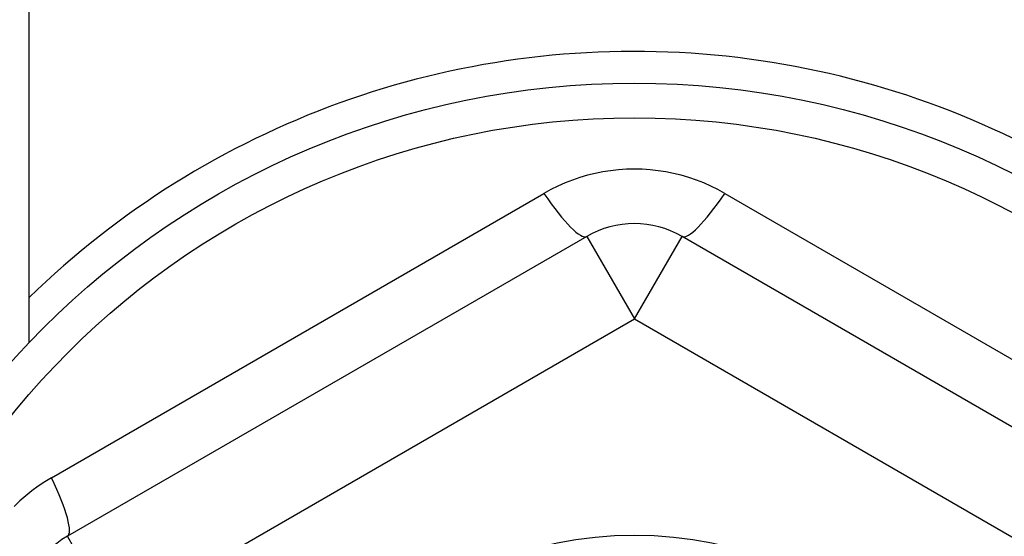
# Model space of a CAD drawing. Header units: inches. Extents: x 56.1 to 140.1, y 37.7 to 64.
# Tile 48 of 102: x 82.934 to 83.341, y 60.526 to 60.739. Entities that reach past the tile are written whole.
import ezdxf

# ---------------------------------------------------------------- set-up
doc = ezdxf.new("R2010")
doc.units = ezdxf.units.IN
doc.header["$MEASUREMENT"] = 0
doc.layers.add('Visible Edges(ANSI)', color=7, linetype='Continuous', lineweight=25)
doc.layers.add('Visible Tangent Edges(ANSI)', color=7, linetype='Continuous', lineweight=25)

msp = doc.modelspace()

# ---------------------------------------------------------------- linework, layer by layer
at = {"layer": 'Visible Edges(ANSI)'}
for p, q in [((82.9377985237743, 60.60583477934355), (82.93779852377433, 61.1438543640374)), ((83.16811348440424, 60.64971040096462), (82.95354655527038, 60.52583012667)), ((83.42205049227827, 60.52583012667), (83.20748356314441, 60.64971040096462))]:
    msp.add_line(p, q, dxfattribs=at)
for radius in [0.3451589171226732, 0.1584645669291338]:
    msp.add_circle((83.1877985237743, 60.36785436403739), radius, dxfattribs=at)
for centre, radius, start, end in [((83.18779852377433, 60.36785436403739), 0.358267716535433, 36.68995386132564, 134.2509389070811), ((83.1877985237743, 60.61561491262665), 0.0393700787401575, 59.99999999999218, 119.9999999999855), ((82.97323159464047, 60.49173463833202), 0.0393700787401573, 120.0000000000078, 180)]:
    msp.add_arc(centre, radius, start, end, dxfattribs=at)
at = {"layer": 'Visible Tangent Edges(ANSI)'}
for p, q in [((82.94696794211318, 60.55001226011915), (83.15046044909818, 60.66749871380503)), ((83.22513659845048, 60.66749871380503), (83.4286291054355, 60.55001226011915)), ((83.16811348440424, 60.64971040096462), (83.1877985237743, 60.61561491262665)), ((83.1877985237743, 60.61561491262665), (83.20748356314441, 60.64971040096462)), ((82.97323159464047, 60.49173463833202), (83.1877985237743, 60.61561491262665)), ((83.1877985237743, 60.61561491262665), (83.40236545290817, 60.49173463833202)), ((82.97323159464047, 60.49173463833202), (82.95354655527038, 60.52583012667))]:
    msp.add_line(p, q, dxfattribs=at)
at = {"layer": 'Visible Tangent Edges(ANSI)', "flags": 128}
for points in [[(83.22513659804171, 60.66749871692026), (83.22231611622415, 60.66904663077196), (83.2194148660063, 60.67047948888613), (83.21644108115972, 60.67179144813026), (83.21340300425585, 60.67297664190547), (83.21031017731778, 60.67402920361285), (83.20717328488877, 60.6749455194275), (83.20400015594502, 60.67572394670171), (83.20079853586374, 60.6763628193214), (83.19757616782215, 60.67686054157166), (83.19433105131, 60.67721697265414), (83.19106295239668, 60.67743187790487), (83.18778226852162, 60.677503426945), (83.1844996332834, 60.67743051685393), (83.18122601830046, 60.67721359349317), (83.17797213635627, 60.67685401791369), (83.17474816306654, 60.67635423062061), (83.1715545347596, 60.67571519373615), (83.16839148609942, 60.67493744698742), (83.1652647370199, 60.67402242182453), (83.16218020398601, 60.67297157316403), (83.15914834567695, 60.67178820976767), (83.15617886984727, 60.67047789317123), (83.15328012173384, 60.66904618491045), (83.15046044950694, 60.66749871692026)], [(82.94696795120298, 60.55001225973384), (82.94421710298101, 60.54834386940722), (82.94152553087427, 60.54654812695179), (82.93890245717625, 60.54462862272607), (82.9363575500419, 60.54258926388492), (82.93389928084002, 60.54043616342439), (82.93153513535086, 60.53817626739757)]]:
    msp.add_lwpolyline(points, dxfattribs=at)
at = {"layer": 'Visible Tangent Edges(ANSI)'}
msp.add_circle((83.1877985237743, 60.36785436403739), 0.3308444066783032, dxfattribs=at)
for centre, major_axis, ratio, start_param, end_param in [((83.14842844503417, 60.68380588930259), (0.0196850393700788, -0.0340954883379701), 0.1759287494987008, 5.107072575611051, 6.283185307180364), ((83.22716860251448, 60.68380588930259), (-0.0196850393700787, -0.03409548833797), 0.1759287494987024, 0, 1.176112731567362), ((82.9338615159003, 60.55992561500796), (0.0196850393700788, -0.0340954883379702), 0.1759287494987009, 0, 1.176112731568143)]:
    msp.add_ellipse(centre, major_axis=major_axis, ratio=ratio, start_param=start_param, end_param=end_param, dxfattribs=at)

doc.saveas('drawing.dxf')
